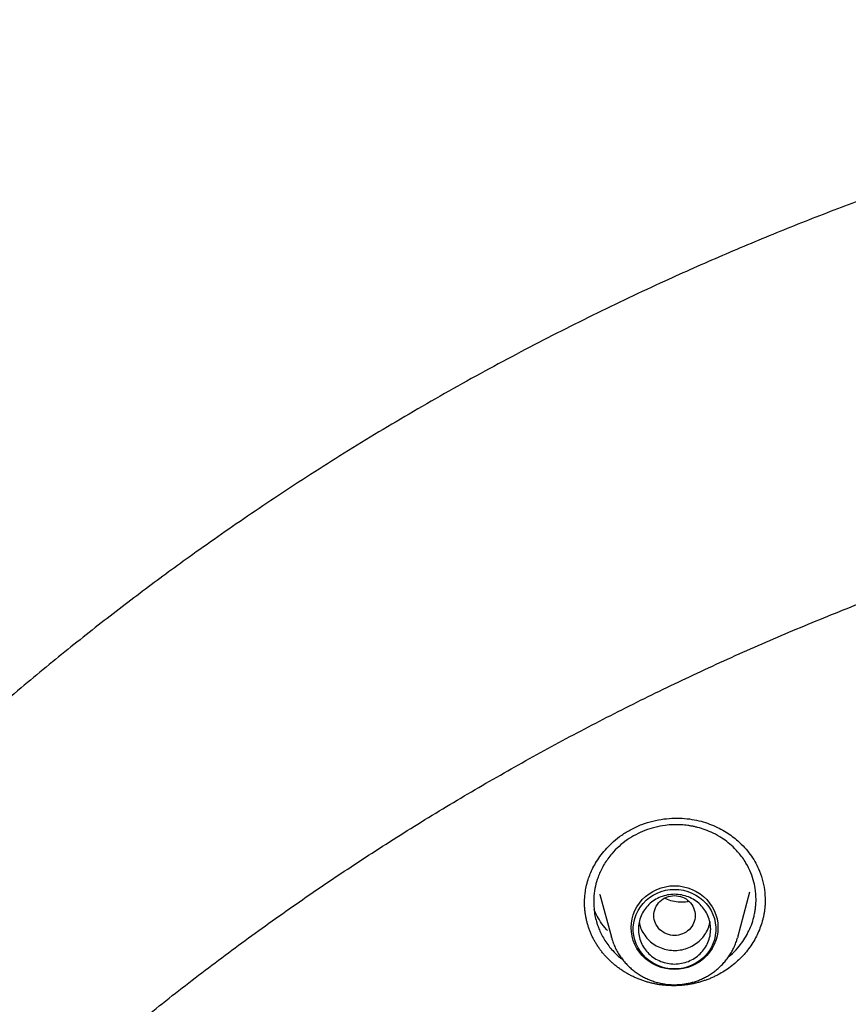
# Model space of a CAD drawing. Header units: millimetres. Extents: x 8 to 871, y 12 to 1888.
# Tile 90 of 114: x 387 to 403, y 1754 to 1773. Entities that reach past the tile are written whole.
import ezdxf

# ---------------------------------------------------------------- set-up
doc = ezdxf.new("R2010")
doc.units = ezdxf.units.MM

msp = doc.modelspace()

# ---------------------------------------------------------------- linework, layer by layer
at = {"color": 7, "linetype": 'Continuous', "lineweight": 30}
for p, q in [((397.983, 1756.448), (398.207, 1755.62)), ((397.987, 1756.441), (397.985, 1756.448)), ((400.653, 1755.62), (400.89, 1756.497)), ((401.182, 1756.329), (401.182, 1756.324)), ((398.208, 1755.614), (398.207, 1755.62)), ((400.653, 1755.62), (400.65, 1755.607))]:
    msp.add_line(p, q, dxfattribs=at)
at = {"color": 7, "linetype": 'Continuous', "lineweight": 30, "flags": 128}
for points in [[(398.589, 1755.804), (398.594, 1755.889), (398.608, 1755.973), (398.631, 1756.054), (398.662, 1756.134), (398.702, 1756.209), (398.75, 1756.28), (398.805, 1756.346), (398.868, 1756.406), (398.936, 1756.459), (399.01, 1756.505), (399.088, 1756.544), (399.17, 1756.574), (399.255, 1756.596), (399.342, 1756.61), (399.43, 1756.614), (399.518, 1756.61), (399.605, 1756.596), (399.69, 1756.574), (399.772, 1756.544), (399.85, 1756.505), (399.924, 1756.459), (399.992, 1756.406), (400.054, 1756.346), (400.11, 1756.28), (400.158, 1756.209), (400.198, 1756.134), (400.229, 1756.054), (400.252, 1755.973), (400.266, 1755.889), (400.27, 1755.804), (400.266, 1755.72), (400.252, 1755.636), (400.229, 1755.554), (400.198, 1755.475), (400.158, 1755.399), (400.11, 1755.328), (400.054, 1755.262), (399.992, 1755.202), (399.924, 1755.149), (399.85, 1755.103), (399.772, 1755.064), (399.69, 1755.034), (399.605, 1755.012), (399.518, 1754.999), (399.43, 1754.994), (399.342, 1754.999), (399.255, 1755.012), (399.17, 1755.034), (399.088, 1755.064), (399.01, 1755.103), (398.936, 1755.149), (398.868, 1755.202), (398.805, 1755.262), (398.75, 1755.328), (398.702, 1755.399), (398.662, 1755.475), (398.631, 1755.554), (398.608, 1755.636), (398.594, 1755.72), (398.589, 1755.804)], [(399.43, 1755.004), (399.343, 1755.008), (399.258, 1755.022), (399.174, 1755.044), (399.094, 1755.075), (399.017, 1755.114), (398.946, 1755.161), (398.88, 1755.215), (398.82, 1755.275), (398.768, 1755.342), (398.723, 1755.413), (398.687, 1755.489), (398.659, 1755.568), (398.64, 1755.65), (398.631, 1755.733), (398.631, 1755.816), (398.64, 1755.899), (398.659, 1755.981), (398.687, 1756.06), (398.723, 1756.136), (398.768, 1756.207), (398.82, 1756.274), (398.88, 1756.334), (398.946, 1756.388), (399.017, 1756.435), (399.094, 1756.474), (399.174, 1756.505), (399.258, 1756.527), (399.343, 1756.541), (399.43, 1756.545), (399.516, 1756.541), (399.602, 1756.527), (399.685, 1756.505), (399.766, 1756.474), (399.842, 1756.435), (399.914, 1756.388), (399.98, 1756.334), (400.04, 1756.274), (400.092, 1756.207), (400.137, 1756.136), (400.173, 1756.06), (400.201, 1755.981), (400.219, 1755.899), (400.229, 1755.816), (400.229, 1755.733), (400.219, 1755.65), (400.201, 1755.568), (400.173, 1755.489), (400.137, 1755.413), (400.092, 1755.342), (400.04, 1755.275), (399.98, 1755.215), (399.914, 1755.161), (399.842, 1755.114), (399.766, 1755.075), (399.685, 1755.044), (399.602, 1755.022), (399.516, 1755.008), (399.43, 1755.004)]]:
    msp.add_lwpolyline(points, dxfattribs=at)
at = {"color": 7, "linetype": 'Continuous', "lineweight": 30}
for points, knots in [([(422.554, 1773.374), (422.239, 1773.372), (421.619, 1773.37), (420.703, 1773.346), (419.815, 1773.31), (418.955, 1773.261), (418.123, 1773.202), (417.319, 1773.132), (416.52, 1773.052), (415.726, 1772.961), (414.941, 1772.86), (414.19, 1772.752), (413.474, 1772.64), (412.792, 1772.524), (412.144, 1772.406), (411.53, 1772.287), (410.95, 1772.168), (410.404, 1772.05), (409.924, 1771.942), (409.508, 1771.844), (409.148, 1771.758), (408.801, 1771.671), (408.46, 1771.584), (407.865, 1771.429), (407.014, 1771.194), (405.908, 1770.864), (404.8, 1770.507), (403.69, 1770.125), (402.578, 1769.715), (401.465, 1769.278), (400.351, 1768.812), (399.377, 1768.38), (398.542, 1767.991), (397.844, 1767.654), (397.147, 1767.306), (396.45, 1766.945), (395.755, 1766.572), (395.062, 1766.188), (394.379, 1765.796), (393.703, 1765.395), (393.04, 1764.989), (392.392, 1764.579), (391.768, 1764.172), (391.169, 1763.77), (390.593, 1763.372), (390.066, 1762.998), (389.582, 1762.647), (389.13, 1762.311), (388.675, 1761.966), (388.212, 1761.607), (387.741, 1761.233), (387.263, 1760.845), (386.76, 1760.427), (386.234, 1759.979), (385.685, 1759.498), (385.133, 1759.001), (384.582, 1758.491), (383.971, 1757.909), (383.303, 1757.252), (382.583, 1756.515), (381.874, 1755.76), (381.175, 1754.987), (380.486, 1754.195), (379.821, 1753.397), (379.177, 1752.593), (378.553, 1751.784), (377.939, 1750.953), (377.334, 1750.101), (376.797, 1749.312), (376.325, 1748.591), (375.914, 1747.943), (375.514, 1747.291), (375.13, 1746.645), (374.767, 1746.013), (374.425, 1745.399), (374.1, 1744.797), (373.793, 1744.208), (373.502, 1743.634), (373.282, 1743.186), (373.125, 1742.861), (373.029, 1742.657), (372.939, 1742.467), (372.858, 1742.294), (372.787, 1742.139), (372.724, 1742.001), (372.669, 1741.88), (372.625, 1741.783), (372.591, 1741.707), (372.56, 1741.637), (372.522, 1741.551), (372.473, 1741.44), (372.413, 1741.306), (372.345, 1741.148), (372.266, 1740.965), (372.177, 1740.758), (372.014, 1740.372), (371.783, 1739.807), (371.491, 1739.061), (371.214, 1738.321), (370.952, 1737.587), (370.706, 1736.861), (370.465, 1736.116), (370.231, 1735.352), (370.005, 1734.573), (369.765, 1733.687), (369.516, 1732.7), (369.267, 1731.611), (369.042, 1730.518), (368.842, 1729.42), (368.703, 1728.555), (368.612, 1727.925), (368.558, 1727.531), (368.507, 1727.136), (368.46, 1726.747), (368.418, 1726.371), (368.38, 1726.018), (368.348, 1725.692), (368.32, 1725.392), (368.296, 1725.118), (368.275, 1724.872), (368.258, 1724.652), (368.244, 1724.458), (368.232, 1724.292), (368.225, 1724.189), (368.222, 1724.143)], [0, 0, 0, 0, 0.011507, 0.022678, 0.033516, 0.044018, 0.054186, 0.06402, 0.073518, 0.083581, 0.093238, 0.10249, 0.111338, 0.11978, 0.127818, 0.13545, 0.142678, 0.149501, 0.155919, 0.160677, 0.165186, 0.169485, 0.173772, 0.178072, 0.192042, 0.206146, 0.220384, 0.234757, 0.249264, 0.263907, 0.2787, 0.293644, 0.303095, 0.312605, 0.322176, 0.331807, 0.341498, 0.351249, 0.361006, 0.37054, 0.380261, 0.389707, 0.398879, 0.407777, 0.416401, 0.424751, 0.43169, 0.438557, 0.445606, 0.452846, 0.460277, 0.467897, 0.475708, 0.48452, 0.493563, 0.502811, 0.512126, 0.521486, 0.534193, 0.546983, 0.559855, 0.57281, 0.585848, 0.599026, 0.611609, 0.624345, 0.637234, 0.650276, 0.663471, 0.67299, 0.682587, 0.692242, 0.701675, 0.710797, 0.719608, 0.728107, 0.736508, 0.744581, 0.752325, 0.755278, 0.758156, 0.760806, 0.763202, 0.765345, 0.767234, 0.768915, 0.770325, 0.771242, 0.772043, 0.773224, 0.774786, 0.776607, 0.778766, 0.781264, 0.7841, 0.78726, 0.797059, 0.807118, 0.817438, 0.826872, 0.836515, 0.846364, 0.856422, 0.866684, 0.877012, 0.891091, 0.905166, 0.919235, 0.9333, 0.94736, 0.95238, 0.957399, 0.962418, 0.967435, 0.972247, 0.976713, 0.980831, 0.984602, 0.988028, 0.991108, 0.993843, 0.996236, 0.998287, 1, 1, 1, 1]), ([(371.302, 1724.065), (371.324, 1724.188), (371.382, 1724.517), (371.485, 1725.051), (371.611, 1725.668), (371.746, 1726.283), (371.888, 1726.897), (372.038, 1727.509), (372.197, 1728.119), (372.363, 1728.727), (372.537, 1729.334), (372.719, 1729.938), (372.909, 1730.539), (373.107, 1731.139), (373.313, 1731.735), (373.526, 1732.33), (373.747, 1732.922), (373.976, 1733.511), (374.212, 1734.097), (374.456, 1734.68), (374.708, 1735.26), (374.967, 1735.838), (375.234, 1736.412), (375.508, 1736.982), (375.79, 1737.55), (376.079, 1738.114), (376.375, 1738.674), (376.678, 1739.231), (376.989, 1739.784), (377.307, 1740.333), (377.632, 1740.879), (377.964, 1741.42), (378.304, 1741.957), (378.65, 1742.491), (379.003, 1743.019), (379.363, 1743.544), (379.73, 1744.064), (380.103, 1744.58), (380.483, 1745.091), (380.87, 1745.598), (381.263, 1746.1), (381.663, 1746.597), (382.07, 1747.089), (382.483, 1747.576), (382.902, 1748.058), (383.327, 1748.535), (383.758, 1749.007), (384.196, 1749.474), (384.64, 1749.935), (385.089, 1750.391), (385.545, 1750.842), (386.006, 1751.287), (386.473, 1751.726), (386.946, 1752.159), (387.425, 1752.587), (387.909, 1753.009), (388.398, 1753.425), (388.893, 1753.836), (389.393, 1754.24), (389.898, 1754.638), (390.409, 1755.03), (390.924, 1755.415), (391.445, 1755.795), (391.97, 1756.168), (392.501, 1756.535), (393.036, 1756.895), (393.575, 1757.249), (394.119, 1757.596), (394.668, 1757.937), (395.221, 1758.271), (395.779, 1758.598), (396.34, 1758.918), (396.906, 1759.232), (397.476, 1759.539), (398.05, 1759.839), (398.627, 1760.132), (399.209, 1760.418), (399.794, 1760.696), (400.382, 1760.968), (400.974, 1761.233), (401.57, 1761.49), (402.169, 1761.74), (402.771, 1761.983), (403.376, 1762.219), (403.984, 1762.447), (404.595, 1762.668), (405.209, 1762.882), (405.826, 1763.088), (406.445, 1763.286), (407.067, 1763.477), (407.692, 1763.661), (408.318, 1763.837), (408.947, 1764.005), (409.578, 1764.166), (410.211, 1764.319), (410.846, 1764.465), (411.483, 1764.603), (412.122, 1764.733), (412.762, 1764.855), (413.404, 1764.969), (414.047, 1765.076), (414.692, 1765.175), (415.338, 1765.266), (415.985, 1765.35), (416.633, 1765.425), (417.282, 1765.493), (417.931, 1765.553), (418.582, 1765.605), (419.233, 1765.649), (419.885, 1765.685), (420.537, 1765.714), (421.189, 1765.734), (421.842, 1765.747), (422.495, 1765.751), (423.147, 1765.748), (423.8, 1765.737), (424.452, 1765.718), (425.104, 1765.691), (425.756, 1765.656), (426.407, 1765.613), (427.058, 1765.563), (427.708, 1765.505), (428.357, 1765.438), (429.005, 1765.364), (429.652, 1765.282), (430.298, 1765.192), (430.943, 1765.095), (431.587, 1764.989), (432.229, 1764.876), (432.869, 1764.755), (433.508, 1764.627), (434.146, 1764.49), (434.781, 1764.346), (435.414, 1764.195), (436.046, 1764.035), (436.675, 1763.868), (437.302, 1763.694), (437.927, 1763.512), (438.549, 1763.322), (439.169, 1763.125), (439.786, 1762.92), (440.401, 1762.708), (441.012, 1762.488), (441.621, 1762.261), (442.227, 1762.027), (442.83, 1761.785), (443.429, 1761.536), (444.025, 1761.28), (444.618, 1761.017), (445.207, 1760.747), (445.793, 1760.469), (446.375, 1760.184), (446.953, 1759.893), (447.528, 1759.594), (448.098, 1759.289), (448.665, 1758.976), (449.227, 1758.657), (449.785, 1758.331), (450.339, 1757.998), (450.889, 1757.659), (451.434, 1757.313), (451.974, 1756.96), (452.51, 1756.601), (453.041, 1756.235), (453.568, 1755.863), (454.089, 1755.485), (454.606, 1755.101), (455.117, 1754.71), (455.623, 1754.313), (456.124, 1753.91), (456.62, 1753.501), (457.11, 1753.086), (457.595, 1752.665), (458.075, 1752.238), (458.549, 1751.805), (459.017, 1751.367), (459.479, 1750.923), (459.936, 1750.474), (460.387, 1750.019), (460.831, 1749.559), (461.27, 1749.093), (461.703, 1748.622), (462.129, 1748.146), (462.549, 1747.665), (462.963, 1747.178), (463.371, 1746.687), (463.772, 1746.191), (464.166, 1745.69), (464.554, 1745.184), (464.936, 1744.674), (465.311, 1744.159), (465.679, 1743.64), (466.04, 1743.116), (466.394, 1742.588), (466.742, 1742.055), (467.082, 1741.519), (467.416, 1740.978), (467.742, 1740.433), (468.061, 1739.885), (468.373, 1739.332), (468.678, 1738.776), (468.976, 1738.217), (469.266, 1737.653), (469.549, 1737.087), (469.824, 1736.516), (470.092, 1735.943), (470.353, 1735.366), (470.606, 1734.787), (470.851, 1734.204), (471.089, 1733.618), (471.319, 1733.03), (471.542, 1732.438), (471.757, 1731.845), (471.964, 1731.248), (472.163, 1730.649), (472.354, 1730.048), (472.538, 1729.444), (472.714, 1728.839), (472.881, 1728.231), (473.041, 1727.621), (473.193, 1727.009), (473.337, 1726.396), (473.473, 1725.781), (473.601, 1725.164), (473.72, 1724.546), (473.806, 1724.078), (473.849, 1723.815), (473.859, 1723.76)], [0, 0, 0, 0, 0.002644, 0.007112, 0.01158, 0.016048, 0.020516, 0.024984, 0.029452, 0.033919, 0.038387, 0.042855, 0.047323, 0.051791, 0.056258, 0.060726, 0.065194, 0.069662, 0.074129, 0.078597, 0.083065, 0.087532, 0.092, 0.096468, 0.100935, 0.105403, 0.109871, 0.114338, 0.118806, 0.123273, 0.127741, 0.132208, 0.136676, 0.141143, 0.145611, 0.150078, 0.154546, 0.159013, 0.163481, 0.167948, 0.172415, 0.176883, 0.18135, 0.185817, 0.190285, 0.194752, 0.199219, 0.203686, 0.208153, 0.212621, 0.217088, 0.221555, 0.226022, 0.230489, 0.234956, 0.239423, 0.243891, 0.248358, 0.252825, 0.257292, 0.261759, 0.266226, 0.270693, 0.27516, 0.279627, 0.284093, 0.28856, 0.293027, 0.297494, 0.301961, 0.306428, 0.310895, 0.315362, 0.319828, 0.324295, 0.328762, 0.333229, 0.337695, 0.342162, 0.346629, 0.351096, 0.355562, 0.360029, 0.364496, 0.368962, 0.373429, 0.377896, 0.382362, 0.386829, 0.391296, 0.395762, 0.400229, 0.404696, 0.409162, 0.413629, 0.418095, 0.422562, 0.427029, 0.431495, 0.435962, 0.440428, 0.444895, 0.449361, 0.453828, 0.458294, 0.462761, 0.467227, 0.471694, 0.476161, 0.480627, 0.485094, 0.48956, 0.494027, 0.498493, 0.50296, 0.507426, 0.511893, 0.516359, 0.520826, 0.525292, 0.529759, 0.534225, 0.538692, 0.543158, 0.547625, 0.552091, 0.556558, 0.561025, 0.565491, 0.569958, 0.574424, 0.578891, 0.583357, 0.587824, 0.592291, 0.596757, 0.601224, 0.60569, 0.610157, 0.614623, 0.61909, 0.623557, 0.628023, 0.63249, 0.636957, 0.641423, 0.64589, 0.650357, 0.654823, 0.65929, 0.663757, 0.668224, 0.67269, 0.677157, 0.681624, 0.686091, 0.690557, 0.695024, 0.699491, 0.703958, 0.708425, 0.712892, 0.717358, 0.721825, 0.726292, 0.730759, 0.735226, 0.739693, 0.74416, 0.748627, 0.753094, 0.757561, 0.762028, 0.766495, 0.770962, 0.775429, 0.779896, 0.784363, 0.78883, 0.793298, 0.797765, 0.802232, 0.806699, 0.811166, 0.815634, 0.820101, 0.824568, 0.829035, 0.833503, 0.83797, 0.842437, 0.846905, 0.851372, 0.85584, 0.860307, 0.864774, 0.869242, 0.873709, 0.878177, 0.882644, 0.887112, 0.89158, 0.896047, 0.900515, 0.904982, 0.90945, 0.913918, 0.918385, 0.922853, 0.92732, 0.931788, 0.936256, 0.940724, 0.945191, 0.949659, 0.954127, 0.958595, 0.963062, 0.96753, 0.971998, 0.976466, 0.980934, 0.985402, 0.989869, 0.994337, 0.998805, 1, 1, 1, 1]), ([(398.589, 1757.706), (398.658, 1757.74), (398.794, 1757.805), (399.008, 1757.87), (399.219, 1757.91), (399.425, 1757.925), (399.623, 1757.92), (399.81, 1757.895), (399.985, 1757.853), (400.147, 1757.797), (400.294, 1757.73), (400.428, 1757.654), (400.547, 1757.572), (400.669, 1757.474), (400.786, 1757.358), (400.896, 1757.224), (400.985, 1757.087), (401.066, 1756.928), (401.131, 1756.744), (401.176, 1756.535), (401.181, 1756.394), (401.184, 1756.324)], [0, 0, 0, 0, 0.063237, 0.123986, 0.182404, 0.238565, 0.29251, 0.344283, 0.393933, 0.441416, 0.486741, 0.529915, 0.570917, 0.609727, 0.663775, 0.712862, 0.7601, 0.807551, 0.871256, 0.935445, 1, 1, 1, 1]), ([(397.688, 1756.269), (397.688, 1756.275), (397.688, 1756.29), (397.688, 1756.327), (397.691, 1756.389), (397.7, 1756.482), (397.72, 1756.601), (397.753, 1756.725), (397.798, 1756.848), (397.852, 1756.964), (397.922, 1757.088), (398.01, 1757.217), (398.12, 1757.348), (398.252, 1757.477), (398.408, 1757.601), (398.527, 1757.67), (398.589, 1757.706)], [0, 0, 0, 0, 0.0108257, 0.0284413, 0.0676875, 0.1223139, 0.192238, 0.2773534, 0.3427707, 0.4153319, 0.4950898, 0.5820477, 0.6761439, 0.7772554, 0.8852342, 1, 1, 1, 1]), ([(400.473, 1755.237), (400.487, 1755.248), (400.555, 1755.301), (400.648, 1755.402), (400.754, 1755.537), (400.836, 1755.671), (400.905, 1755.816), (400.949, 1755.943), (400.975, 1756.048), (400.991, 1756.129), (401.001, 1756.211), (401.007, 1756.291), (401.008, 1756.36), (401.006, 1756.419), (401.002, 1756.47), (400.992, 1756.56), (400.967, 1756.693), (400.909, 1756.872), (400.831, 1757.03), (400.747, 1757.158), (400.673, 1757.252), (400.583, 1757.35), (400.475, 1757.447), (400.338, 1757.547), (400.187, 1757.632), (400.029, 1757.699), (399.905, 1757.737), (399.814, 1757.759), (399.751, 1757.771), (399.688, 1757.781), (399.625, 1757.788), (399.53, 1757.796), (399.404, 1757.797), (399.232, 1757.784), (399.048, 1757.748), (398.856, 1757.689), (398.738, 1757.631), (398.679, 1757.602)], [0, 0, 0, 0, 0.011648, 0.056923, 0.091787, 0.12742, 0.163822, 0.200991, 0.219871, 0.238943, 0.258206, 0.277661, 0.295152, 0.306397, 0.318441, 0.331285, 0.369421, 0.413214, 0.462642, 0.49127, 0.518758, 0.545109, 0.582498, 0.617343, 0.659844, 0.697851, 0.731377, 0.745507, 0.759562, 0.773543, 0.787448, 0.801279, 0.835522, 0.869311, 0.913651, 0.957209, 1, 1, 1, 1]), ([(398.679, 1757.602), (398.622, 1757.57), (398.507, 1757.504), (398.352, 1757.379), (398.231, 1757.255), (398.139, 1757.138), (398.071, 1757.037), (398.014, 1756.933), (397.969, 1756.833), (397.924, 1756.711), (397.885, 1756.558), (397.862, 1756.367), (397.866, 1756.191), (397.887, 1756.042), (397.913, 1755.936), (397.942, 1755.844), (397.977, 1755.754), (398.023, 1755.656), (398.083, 1755.553), (398.152, 1755.454), (398.24, 1755.349), (398.331, 1755.258), (398.4, 1755.204), (398.427, 1755.183)], [0, 0, 0, 0, 0.064797, 0.130902, 0.198338, 0.239468, 0.281091, 0.323212, 0.360237, 0.395199, 0.457367, 0.52445, 0.596467, 0.642081, 0.683819, 0.710451, 0.744086, 0.784734, 0.823977, 0.868631, 0.910325, 0.965697, 1, 1, 1, 1]), ([(399.43, 1756.423), (399.378, 1756.417), (399.273, 1756.405), (399.139, 1756.316), (399.051, 1756.189), (399.019, 1756.037), (399.051, 1755.886), (399.139, 1755.757), (399.273, 1755.673), (399.43, 1755.642), (399.587, 1755.673), (399.72, 1755.757), (399.808, 1755.886), (399.841, 1756.037), (399.808, 1756.189), (399.72, 1756.316), (399.587, 1756.405), (399.482, 1756.417), (399.43, 1756.423)], [0, 0, 0, 0, 0.0625, 0.125, 0.1875, 0.25, 0.3125, 0.375, 0.4375, 0.5, 0.5625, 0.625, 0.6875, 0.75, 0.8125, 0.875, 0.9375, 1, 1, 1, 1]), ([(399.71, 1756.312), (399.698, 1756.309), (399.642, 1756.295), (399.49, 1756.297), (399.334, 1756.314), (399.255, 1756.371), (399.249, 1756.376)], [0, 0, 0, 0, 0.072384, 0.366421, 0.954658, 1, 1, 1, 1]), ([(400.279, 1754.895), (400.257, 1754.884), (400.224, 1754.867), (400.179, 1754.846), (400.145, 1754.831), (400.111, 1754.816), (400.064, 1754.798), (400.018, 1754.782), (399.97, 1754.766), (399.935, 1754.755), (399.899, 1754.745), (399.862, 1754.736), (399.814, 1754.724), (399.765, 1754.714), (399.716, 1754.706), (399.679, 1754.7), (399.642, 1754.695), (399.605, 1754.691), (399.567, 1754.687), (399.518, 1754.683), (399.468, 1754.681), (399.418, 1754.68), (399.381, 1754.681), (399.343, 1754.682), (399.306, 1754.683), (399.269, 1754.686), (399.219, 1754.69), (399.17, 1754.696), (399.121, 1754.703), (399.084, 1754.709), (399.048, 1754.716), (399.011, 1754.724), (398.963, 1754.735), (398.915, 1754.748), (398.868, 1754.762), (398.833, 1754.773), (398.798, 1754.785), (398.764, 1754.798), (398.729, 1754.811), (398.684, 1754.83), (398.64, 1754.85), (398.596, 1754.871), (398.563, 1754.888), (398.531, 1754.906), (398.5, 1754.924), (398.458, 1754.948), (398.417, 1754.975), (398.377, 1755.002), (398.348, 1755.023), (398.319, 1755.045), (398.291, 1755.067), (398.263, 1755.09), (398.226, 1755.121), (398.191, 1755.153), (398.156, 1755.186), (398.131, 1755.212), (398.107, 1755.238), (398.083, 1755.264), (398.059, 1755.291), (398.029, 1755.328), (398, 1755.365), (397.972, 1755.403), (397.952, 1755.432), (397.933, 1755.462), (397.914, 1755.492), (397.896, 1755.522), (397.873, 1755.563), (397.851, 1755.605), (397.831, 1755.647), (397.817, 1755.679), (397.803, 1755.712), (397.79, 1755.744), (397.774, 1755.788), (397.759, 1755.832), (397.746, 1755.877), (397.737, 1755.911), (397.728, 1755.945), (397.721, 1755.979), (397.714, 1756.013), (397.706, 1756.059), (397.699, 1756.105), (397.694, 1756.152), (397.691, 1756.187), (397.689, 1756.221), (397.687, 1756.256), (397.687, 1756.284), (397.687, 1756.3), (397.687, 1756.304)], [0, 0, 0, 0, 0.020543, 0.030813, 0.041083, 0.051353, 0.061623, 0.082166, 0.092436, 0.102706, 0.112976, 0.123246, 0.133516, 0.154059, 0.164329, 0.174599, 0.184869, 0.195139, 0.205409, 0.215679, 0.236222, 0.246492, 0.256762, 0.267032, 0.277302, 0.287571, 0.297841, 0.318385, 0.328655, 0.338924, 0.349194, 0.359464, 0.369734, 0.390278, 0.400548, 0.410817, 0.421087, 0.431357, 0.441627, 0.451897, 0.47244, 0.48271, 0.49298, 0.50325, 0.51352, 0.52379, 0.544333, 0.554603, 0.564873, 0.575142, 0.585412, 0.595682, 0.605952, 0.626495, 0.636765, 0.647035, 0.657305, 0.667575, 0.677845, 0.688115, 0.708658, 0.718928, 0.729198, 0.739467, 0.749737, 0.760007, 0.770277, 0.790821, 0.801091, 0.811361, 0.82163, 0.8319, 0.84217, 0.862713, 0.872983, 0.883253, 0.893523, 0.903793, 0.914063, 0.924333, 0.944876, 0.955146, 0.965415, 0.975685, 0.985955, 0.996225, 1, 1, 1, 1]), ([(401.185, 1756.326), (401.185, 1756.321), (401.185, 1756.304), (401.184, 1756.275), (401.181, 1756.228), (401.177, 1756.182), (401.171, 1756.135), (401.166, 1756.1), (401.16, 1756.065), (401.153, 1756.031), (401.146, 1755.996), (401.129, 1755.927), (401.099, 1755.827), (401.046, 1755.698), (400.983, 1755.573), (400.908, 1755.452), (400.823, 1755.338), (400.729, 1755.232), (400.626, 1755.133), (400.513, 1755.041), (400.397, 1754.961), (400.317, 1754.916), (400.279, 1754.895)], [0, 0, 0, 0, 0.009245, 0.029554, 0.049863, 0.090488, 0.110798, 0.131107, 0.151416, 0.171725, 0.192035, 0.212344, 0.293655, 0.372025, 0.450397, 0.531024, 0.611653, 0.690015, 0.768378, 0.848994, 0.92961, 1, 1, 1, 1]), ([(398.131, 1755.75), (398.125, 1755.756), (398.073, 1755.807), (397.999, 1755.914), (397.919, 1756.044), (397.885, 1756.123), (397.873, 1756.152)], [0, 0, 0, 0, 0.051658, 0.430316, 0.794104, 1, 1, 1, 1]), ([(398.745, 1755.912), (398.75, 1755.886), (398.763, 1755.816), (398.813, 1755.71), (398.89, 1755.6), (398.989, 1755.508), (399.105, 1755.435), (399.233, 1755.385), (399.369, 1755.361), (399.507, 1755.363), (399.643, 1755.389), (399.726, 1755.427), (399.767, 1755.446)], [0, 0, 0, 0, 0.063068, 0.167172, 0.271275, 0.375379, 0.479482, 0.583586, 0.687689, 0.791793, 0.895896, 1, 1, 1, 1]), ([(399.767, 1755.446), (399.806, 1755.47), (399.884, 1755.517), (399.98, 1755.613), (400.054, 1755.724), (400.1, 1755.826), (400.111, 1755.891), (400.114, 1755.913)], [0, 0, 0, 0, 0.222803, 0.445605, 0.668408, 0.89121, 1, 1, 1, 1]), ([(398.209, 1755.614), (398.215, 1755.595), (398.229, 1755.542), (398.261, 1755.459), (398.306, 1755.365), (398.357, 1755.278), (398.414, 1755.197), (398.474, 1755.124), (398.54, 1755.055), (398.611, 1754.992), (398.686, 1754.934), (398.766, 1754.882), (398.849, 1754.836), (398.934, 1754.797), (399.021, 1754.764), (399.108, 1754.739), (399.188, 1754.721), (399.258, 1754.71), (399.325, 1754.703), (399.381, 1754.699), (399.417, 1754.699), (399.43, 1754.699)], [0, 0, 0, 0, 0.037284, 0.100367, 0.16403, 0.228339, 0.286431, 0.344533, 0.402627, 0.46069, 0.518691, 0.576576, 0.634263, 0.691598, 0.748286, 0.803639, 0.855607, 0.897954, 0.933608, 0.977555, 1, 1, 1, 1]), ([(399.43, 1754.699), (399.464, 1754.7), (399.513, 1754.701), (399.585, 1754.708), (399.647, 1754.717), (399.72, 1754.731), (399.795, 1754.751), (399.873, 1754.776), (399.952, 1754.808), (400.031, 1754.846), (400.108, 1754.89), (400.183, 1754.941), (400.255, 1754.997), (400.324, 1755.059), (400.388, 1755.127), (400.448, 1755.2), (400.502, 1755.278), (400.551, 1755.36), (400.593, 1755.446), (400.626, 1755.529), (400.642, 1755.583), (400.649, 1755.607)], [0, 0, 0, 0, 0.0633161, 0.0892173, 0.1322094, 0.1769511, 0.2250342, 0.2753105, 0.3273165, 0.3806831, 0.4351479, 0.4905179, 0.5466485, 0.6034307, 0.6607813, 0.7186373, 0.7769512, 0.8356883, 0.8948244, 0.954344, 1, 1, 1, 1])]:
    msp.add_open_spline(points, degree=3, knots=knots, dxfattribs=at)
msp.add_open_spline([(399.43, 1755.1), (399.384, 1755.103), (399.292, 1755.108), (399.16, 1755.148), (399.038, 1755.21), (398.932, 1755.295), (398.844, 1755.397), (398.779, 1755.515), (398.739, 1755.642), (398.725, 1755.775), (398.739, 1755.907), (398.779, 1756.034), (398.844, 1756.152), (398.932, 1756.255), (399.038, 1756.339), (399.16, 1756.402), (399.292, 1756.44), (399.43, 1756.453), (399.567, 1756.44), (399.699, 1756.402), (399.821, 1756.339), (399.928, 1756.255), (400.016, 1756.152), (400.081, 1756.034), (400.121, 1755.907), (400.134, 1755.775), (400.121, 1755.642), (400.081, 1755.515), (400.016, 1755.397), (399.928, 1755.295), (399.821, 1755.21), (399.699, 1755.148), (399.567, 1755.108), (399.476, 1755.103), (399.43, 1755.1)], degree=3, dxfattribs=at)

doc.saveas('drawing.dxf')
